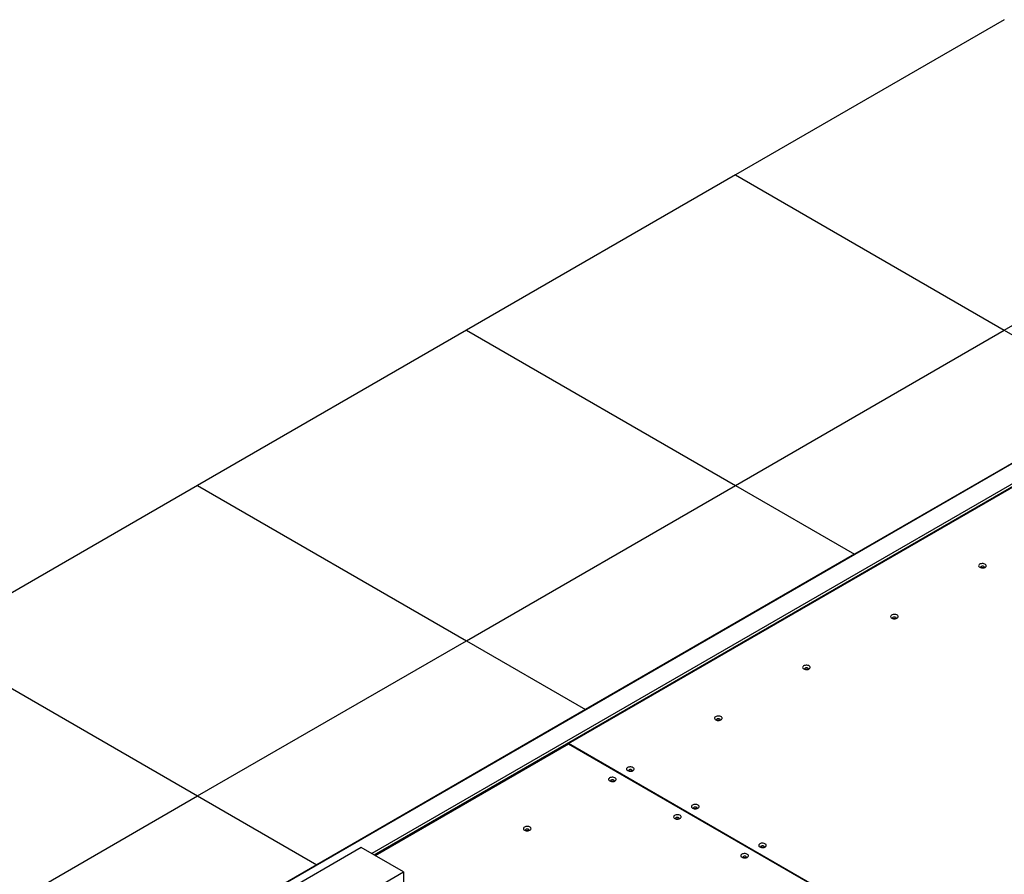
# Model space of a CAD drawing. Header units: millimetres. Extents: x 0 to 841, y 0 to 594.
# Tile 101 of 111: x 621 to 650, y 493 to 518. Entities that reach past the tile are written whole.
import ezdxf

# ---------------------------------------------------------------- set-up
doc = ezdxf.new("R2010")
doc.units = ezdxf.units.MM
doc.layers.add('TRAIT-FORT', color=4, linetype='Continuous', lineweight=25)

msp = doc.modelspace()

# ---------------------------------------------------------------- linework, layer by layer
at = {"layer": 'TRAIT-FORT', "color": 4, "linetype": 'Continuous', "lineweight": 25}
for p, q in [((649.707, 517.869), (641.993, 513.416)), ((641.993, 513.416), (634.279, 508.963)), ((641.993, 513.416), (649.707, 508.963)), ((649.707, 508.963), (657.421, 513.416)), ((634.279, 508.963), (626.565, 504.51)), ((634.279, 508.963), (641.993, 504.51)), ((641.993, 504.51), (649.707, 508.963)), ((649.707, 508.963), (653.125, 506.99)), ((625.403, 490.986), (655.944, 508.617)), ((653.125, 506.99), (645.411, 502.537)), ((652.5, 506.035), (631.565, 493.95)), ((631.63, 493.913), (652.5, 505.961)), ((626.565, 504.51), (618.851, 500.057)), ((626.565, 504.51), (634.279, 500.057)), ((634.279, 500.057), (641.993, 504.51)), ((637.207, 497.103), (650.343, 504.686)), ((641.993, 504.51), (645.411, 502.537)), ((645.411, 502.537), (637.697, 498.083)), ((618.851, 500.057), (626.565, 495.603)), ((626.565, 495.603), (634.279, 500.057)), ((634.279, 500.057), (637.697, 498.083)), ((637.697, 498.083), (629.983, 493.63)), ((631.655, 493.898), (637.204, 497.101)), ((637.204, 497.101), (646.743, 491.595)), ((646.745, 491.596), (637.207, 497.103)), ((637.207, 497.1), (637.207, 497.103)), ((618.851, 491.15), (626.565, 495.603)), ((626.565, 495.603), (629.983, 493.63)), ((631.262, 494.125), (627.69, 492.063)), ((632.476, 493.424), (631.262, 494.125)), ((629.983, 493.63), (623.333, 489.791)), ((628.904, 491.362), (632.476, 493.424)), ((632.476, 493.424), (632.476, 491.94))]:
    msp.add_line(p, q, dxfattribs=at)
at = {"layer": 'TRAIT-FORT', "color": 4, "linetype": 'Continuous', "lineweight": 25, "flags": 128}
for points in [[(649.003, 502.161), (649.025, 502.152), (649.05, 502.145), (649.077, 502.143), (649.104, 502.144), (649.13, 502.15), (649.153, 502.158), (649.171, 502.17), (649.183, 502.184), (649.189, 502.2), (649.188, 502.216), (649.18, 502.231), (649.167, 502.244), (649.147, 502.255), (649.124, 502.263), (649.097, 502.268), (649.07, 502.268), (649.043, 502.265), (649.019, 502.258), (648.999, 502.247), (648.983, 502.234), (648.974, 502.22), (648.971, 502.204), (648.976, 502.188), (648.986, 502.174), (649.003, 502.161)], [(649.131, 502.15), (649.133, 502.153), (649.135, 502.164), (649.13, 502.174), (649.119, 502.183), (649.103, 502.19), (649.085, 502.193), (649.066, 502.192), (649.049, 502.187), (649.036, 502.179), (649.028, 502.169), (649.026, 502.158), (649.029, 502.15)], [(646.478, 500.703), (646.499, 500.694), (646.524, 500.687), (646.551, 500.685), (646.579, 500.686), (646.604, 500.692), (646.627, 500.701), (646.645, 500.712), (646.657, 500.726), (646.663, 500.742), (646.662, 500.758), (646.655, 500.773), (646.641, 500.786), (646.622, 500.798), (646.598, 500.805), (646.572, 500.81), (646.544, 500.811), (646.518, 500.807), (646.493, 500.8), (646.473, 500.789), (646.457, 500.776), (646.448, 500.762), (646.446, 500.746), (646.45, 500.73), (646.461, 500.716), (646.478, 500.703)], [(646.606, 500.692), (646.608, 500.695), (646.609, 500.706), (646.604, 500.717), (646.593, 500.726), (646.578, 500.732), (646.56, 500.735), (646.541, 500.734), (646.524, 500.729), (646.51, 500.721), (646.502, 500.711), (646.5, 500.7), (646.504, 500.692)], [(643.952, 499.245), (643.974, 499.236), (643.999, 499.229), (644.026, 499.227), (644.053, 499.228), (644.079, 499.234), (644.101, 499.243), (644.12, 499.254), (644.132, 499.268), (644.138, 499.284), (644.137, 499.3), (644.129, 499.315), (644.116, 499.328), (644.096, 499.34), (644.073, 499.348), (644.046, 499.352), (644.019, 499.353), (643.992, 499.349), (643.968, 499.342), (643.947, 499.331), (643.932, 499.318), (643.923, 499.304), (643.92, 499.288), (643.924, 499.272), (643.935, 499.258), (643.952, 499.245)], [(644.08, 499.234), (644.082, 499.237), (644.084, 499.248), (644.079, 499.259), (644.068, 499.268), (644.052, 499.274), (644.034, 499.277), (644.015, 499.276), (643.998, 499.271), (643.985, 499.263), (643.977, 499.253), (643.975, 499.243), (643.978, 499.234)], [(641.427, 497.787), (641.448, 497.778), (641.473, 497.771), (641.5, 497.769), (641.527, 497.77), (641.553, 497.776), (641.576, 497.785), (641.594, 497.796), (641.606, 497.811), (641.612, 497.826), (641.611, 497.842), (641.604, 497.857), (641.59, 497.87), (641.571, 497.882), (641.547, 497.89), (641.521, 497.894), (641.493, 497.895), (641.467, 497.891), (641.442, 497.884), (641.422, 497.873), (641.406, 497.861), (641.397, 497.846), (641.395, 497.83), (641.399, 497.814), (641.41, 497.8), (641.427, 497.787)], [(641.555, 497.776), (641.556, 497.779), (641.558, 497.79), (641.553, 497.801), (641.542, 497.81), (641.527, 497.816), (641.509, 497.819), (641.49, 497.818), (641.473, 497.813), (641.459, 497.805), (641.451, 497.795), (641.449, 497.785), (641.453, 497.776)], [(638.901, 496.329), (638.923, 496.32), (638.948, 496.313), (638.975, 496.311), (639.002, 496.313), (639.028, 496.318), (639.05, 496.327), (639.068, 496.338), (639.081, 496.353), (639.087, 496.368), (639.086, 496.384), (639.078, 496.399), (639.064, 496.412), (639.045, 496.424), (639.022, 496.432), (638.995, 496.436), (638.968, 496.437), (638.941, 496.433), (638.917, 496.426), (638.896, 496.416), (638.881, 496.403), (638.872, 496.388), (638.869, 496.372), (638.873, 496.356), (638.884, 496.342), (638.901, 496.329)], [(639.029, 496.318), (639.031, 496.321), (639.033, 496.332), (639.028, 496.343), (639.017, 496.352), (639.001, 496.358), (638.983, 496.361), (638.964, 496.36), (638.947, 496.355), (638.934, 496.347), (638.925, 496.337), (638.924, 496.327), (638.927, 496.318)], [(638.387, 496.033), (638.408, 496.023), (638.434, 496.017), (638.46, 496.014), (638.488, 496.016), (638.513, 496.021), (638.536, 496.03), (638.554, 496.042), (638.567, 496.056), (638.572, 496.071), (638.572, 496.087), (638.564, 496.102), (638.55, 496.116), (638.531, 496.127), (638.507, 496.135), (638.481, 496.139), (638.454, 496.14), (638.427, 496.136), (638.403, 496.129), (638.382, 496.119), (638.367, 496.106), (638.357, 496.091), (638.355, 496.075), (638.359, 496.059), (638.37, 496.045), (638.387, 496.033)], [(638.515, 496.021), (638.517, 496.024), (638.518, 496.035), (638.514, 496.046), (638.502, 496.055), (638.487, 496.061), (638.469, 496.064), (638.45, 496.063), (638.433, 496.058), (638.419, 496.051), (638.411, 496.041), (638.41, 496.03), (638.413, 496.021)], [(640.765, 495.253), (640.787, 495.243), (640.812, 495.237), (640.839, 495.235), (640.866, 495.236), (640.892, 495.242), (640.914, 495.251), (640.933, 495.262), (640.945, 495.276), (640.951, 495.292), (640.95, 495.308), (640.943, 495.323), (640.929, 495.336), (640.909, 495.347), (640.886, 495.356), (640.859, 495.36), (640.832, 495.36), (640.805, 495.357), (640.781, 495.35), (640.761, 495.339), (640.745, 495.326), (640.736, 495.311), (640.733, 495.296), (640.738, 495.28), (640.748, 495.266), (640.765, 495.253)], [(640.893, 495.242), (640.895, 495.245), (640.897, 495.256), (640.892, 495.267), (640.881, 495.275), (640.865, 495.282), (640.847, 495.285), (640.828, 495.284), (640.811, 495.279), (640.798, 495.271), (640.79, 495.261), (640.788, 495.25), (640.791, 495.242)], [(640.251, 494.956), (640.273, 494.947), (640.298, 494.94), (640.325, 494.938), (640.352, 494.939), (640.378, 494.945), (640.4, 494.954), (640.418, 494.965), (640.431, 494.98), (640.437, 494.995), (640.436, 495.011), (640.428, 495.026), (640.414, 495.039), (640.395, 495.051), (640.371, 495.059), (640.345, 495.063), (640.318, 495.064), (640.291, 495.06), (640.267, 495.053), (640.246, 495.042), (640.231, 495.029), (640.222, 495.015), (640.219, 494.999), (640.223, 494.983), (640.234, 494.969), (640.251, 494.956)], [(640.379, 494.945), (640.381, 494.948), (640.382, 494.959), (640.378, 494.97), (640.367, 494.979), (640.351, 494.985), (640.333, 494.988), (640.314, 494.987), (640.297, 494.982), (640.283, 494.974), (640.275, 494.964), (640.274, 494.954), (640.277, 494.945)], [(635.944, 494.623), (635.966, 494.613), (635.991, 494.607), (636.018, 494.604), (636.045, 494.606), (636.071, 494.611), (636.094, 494.62), (636.112, 494.632), (636.124, 494.646), (636.13, 494.661), (636.129, 494.677), (636.122, 494.692), (636.108, 494.706), (636.089, 494.717), (636.065, 494.725), (636.039, 494.729), (636.011, 494.73), (635.985, 494.726), (635.96, 494.719), (635.94, 494.709), (635.924, 494.696), (635.915, 494.681), (635.913, 494.665), (635.917, 494.65), (635.928, 494.635), (635.944, 494.623)], [(636.073, 494.612), (636.074, 494.614), (636.076, 494.625), (636.071, 494.636), (636.06, 494.645), (636.045, 494.651), (636.026, 494.654), (636.007, 494.653), (635.99, 494.648), (635.977, 494.641), (635.969, 494.631), (635.967, 494.62), (635.971, 494.611)], [(642.694, 494.14), (642.715, 494.13), (642.74, 494.124), (642.768, 494.121), (642.795, 494.123), (642.82, 494.128), (642.843, 494.137), (642.861, 494.149), (642.873, 494.163), (642.879, 494.179), (642.879, 494.194), (642.871, 494.209), (642.857, 494.223), (642.838, 494.234), (642.814, 494.242), (642.788, 494.247), (642.76, 494.247), (642.734, 494.244), (642.709, 494.237), (642.689, 494.226), (642.674, 494.213), (642.664, 494.198), (642.662, 494.183), (642.666, 494.167), (642.677, 494.152), (642.694, 494.14)], [(642.822, 494.129), (642.824, 494.132), (642.825, 494.143), (642.82, 494.153), (642.809, 494.162), (642.794, 494.168), (642.776, 494.171), (642.757, 494.17), (642.74, 494.166), (642.726, 494.158), (642.718, 494.148), (642.717, 494.137), (642.72, 494.129)], [(642.179, 493.843), (642.201, 493.833), (642.226, 493.827), (642.253, 493.825), (642.28, 493.826), (642.306, 493.831), (642.329, 493.84), (642.347, 493.852), (642.359, 493.866), (642.365, 493.882), (642.364, 493.897), (642.357, 493.913), (642.343, 493.926), (642.323, 493.937), (642.3, 493.945), (642.274, 493.95), (642.246, 493.95), (642.22, 493.947), (642.195, 493.94), (642.175, 493.929), (642.159, 493.916), (642.15, 493.901), (642.148, 493.886), (642.152, 493.87), (642.163, 493.855), (642.179, 493.843)], [(642.308, 493.832), (642.309, 493.835), (642.311, 493.846), (642.306, 493.856), (642.295, 493.865), (642.28, 493.872), (642.261, 493.874), (642.242, 493.873), (642.225, 493.869), (642.212, 493.861), (642.204, 493.851), (642.202, 493.84), (642.206, 493.832)]]:
    msp.add_lwpolyline(points, dxfattribs=at)
at = {"layer": 'TRAIT-FORT', "color": 4, "linetype": 'Continuous', "lineweight": 25}
for centre, radius, start, end in [((649.08, 502.058), 0.0906, 73.6477, 106.3523), ((646.555, 500.6), 0.0906, 73.6477, 106.3523), ((644.029, 499.142), 0.0901, 73.5505, 106.4495), ((641.504, 497.684), 0.0905, 73.5938, 106.2788), ((638.978, 496.222), 0.0942, 74.2943, 105.7057), ((638.464, 495.929), 0.0906, 73.6477, 106.3523), ((640.842, 495.146), 0.0942, 74.2943, 105.7057), ((640.328, 494.853), 0.0906, 73.6477, 106.3523), ((636.021, 494.519), 0.0905, 73.5938, 106.2788), ((642.771, 494.035), 0.0918, 74.0564, 106.199), ((642.257, 493.742), 0.0882, 73.3914, 106.864)]:
    msp.add_arc(centre, radius, start, end, dxfattribs=at)

doc.saveas('drawing.dxf')
